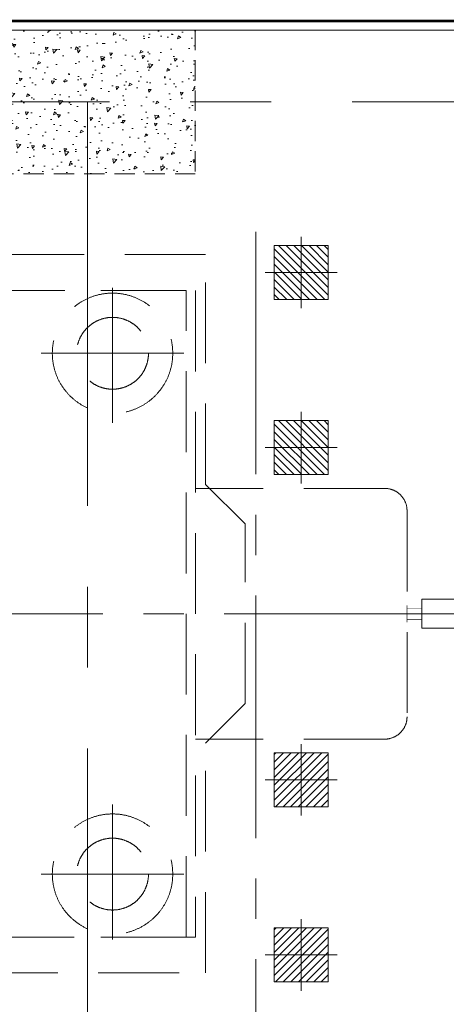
# Model space of a CAD drawing. Header units: inches. Extents: x 0 to 1545919, y 0 to 23143738.
# Tile 120 of 197: x 123819 to 126192, y 172762 to 178245. Entities that reach past the tile are written whole.
import ezdxf

# ---------------------------------------------------------------- set-up
doc = ezdxf.new("R2010")
doc.units = ezdxf.units.IN
doc.header["$LTSCALE"] = 1800
doc.header["$MEASUREMENT"] = 0
for name, pattern in [('CENTER', [2, 1.25, -0.25, 0.25, -0.25]), ('CENTER2', [1.125, 0.75, -0.125, 0.125, -0.125]), ('HIDDEN', [0.375, 0.25, -0.125]), ('HIDDEN2', [0.1875, 0.125, -0.0625])]:
    doc.linetypes.add(name, pattern=pattern)
doc.layers.get('0').update_dxf_attribs({"color": 253, "lineweight": 5})
for name, color, linetype, lineweight in [('CEN', 8, 'CENTER', 18), ('CONCRETE', 145, 'Continuous', 18), ('EP', 40, 'Continuous', 18), ('EQUIP', 8, 'HIDDEN', 9), ('HATCH-1', 252, 'Continuous', 9), ('STEEL', 231, 'Continuous', 18)]:
    doc.layers.add(name, color=color, linetype=linetype, lineweight=lineweight)
doc.layers.add('TDBFP_EP', color=40, linetype='Continuous', lineweight=18, plot=False)

# ---------------------------------------------------------------- blocks, each defined once
blk = doc.blocks.new('A$C23835BA3')
at = {"layer": 'HATCH-1'}
h = blk.add_hatch(dxfattribs=at)
h.set_pattern_fill('AR-CONC', color=256, scale=25, style=0)
h.set_pattern_definition([(50, (-223506.49, -154026.3), (179.315046, -15.68803), [18.75, -206.25]), (355, (-223506.49, -154026.3), (-34.68783, 188.04803), [15, -165]), (100.451444, (-223491.54, -154027.61), (144.62721, 172.36), [15.93505, -175.28553]), (46.1842, (-223506.49, -153976.3), (266.81033, -41.37982), [28.125, -309.375]), (96.63564, (-223484.25, -153979.75), (233.66549, 243.52965), [23.90259, -262.92844]), (351.18416, (-223506.5, -153976.3), (233.6655, 243.52965), [22.5, -247.5]), (21, (-223481.49, -153988.8), (149.22676, -100.65472), [18.75, -206.25]), (326, (-223481.49, -153988.8), (60.82883, 181.28751), [15, -165]), (71.451445, (-223469.05, -153997.2), (210.05559, 80.63279), [15.93505, -175.28553]), (37.5, (-223506.49, -154026.304), (3.039964, 83.223463), [0, -163, 0, -167.5, 0, -165.625]), (7.5, (-223506.49, -154026.3), (65.767384, 98.602928), [0, -95.5, 0, -159.25, 0, -63.125]), (327.5, (-223562.24, -154026.304), (133.455609, -5.638718), [0, -62.5, 0, -195, 0, -258.75]), (317.5, (-223587.24, -154026.3), (145.79654, 25.026246), [0, -81.25, 0, -129.5, 0, -183.75])])
h.paths.add_polyline_path([(-600, -2450), (600, -2450), (600, -3250), (-600, -3250)])
at = {"layer": 'CEN'}
for p, q in [((0, -2850), (0, 2850)), ((5728, -2850), (-5328, -2850))]:
    blk.add_line(p, q, dxfattribs=at)
at = {"layer": 'CONCRETE'}
blk.add_lwpolyline([(-5728, 3250), (6128, 3250), (6128, -3250), (-5728, -3250)], close=True, dxfattribs=at)
at = {"layer": 'CONCRETE', "linetype": 'HIDDEN2', "ltscale": 0.5}
blk.add_lwpolyline([(-600, -2450), (600, -2450), (600, -3250), (-600, -3250)], close=True, dxfattribs=at)
blk = doc.blocks.new('PLATEU')
at = {"layer": 'EP'}
h = blk.add_hatch(dxfattribs=at)
h.set_pattern_fill('ANSI31', color=256, scale=0.8, style=0)
h.paths.add_polyline_path([(-0.5, -0.5), (0.5, -0.5), (0.5, 0.5), (-0.5, 0.5)])
at = {"layer": 'CEN'}
for p, q in [((0, 0.664), (0, -0.664)), ((-0.668, 0), (0.668, 0))]:
    blk.add_line(p, q, dxfattribs=at)
at = {"layer": 'EP'}
blk.add_lwpolyline([(-0.5, -0.5), (0.5, -0.5), (0.5, 0.5), (-0.5, 0.5)], close=True, dxfattribs=at)
blk = doc.blocks.new('A$C497815BE')
at = {"layer": 'TDBFP_EP', "xscale": 300, "yscale": 300, "zscale": 300}
for p in [(-5080.2, 1900), (-5080.2, 925)]:
    blk.add_blockref('PLATEU', p, dxfattribs=at)
at = {"layer": 'TDBFP_EP', "xscale": -300, "yscale": 300, "zscale": 300, "rotation": 180}
for p in [(-5080.2, -925), (-5080.2, -1900)]:
    blk.add_blockref('PLATEU', p, dxfattribs=at)
blk = doc.blocks.new('TDBFP (1x50%)')
for p, q in [((-5543.8, 698.6), (-4492, 698.6)), ((-5668.8, -573), (-5668.8, 573.6)), ((-5543.8, -698), (-4492, -698))]:
    blk.add_line(p, q)
for points in [[(-3275.2, 1900), (-3275.2, 2000), (-4548.2, 2000), (-4548.2, 720), (-4768.2, 500), (-4768.2, -500), (-4548.2, -720), (-4548.2, -2000), (-3275.2, -2000), (-3275.2, -1900), (-1530.2, -1900), (-1530.2, 1900)], [(-3290.1, -1799.2), (-4492, -1799.2), (-4492, 1800.3), (-3290.1, 1800.3)], [(-3290.1, 1800.3), (-4439.5, 1800.3), (-4439.5, -1799.2), (-3290.1, -1799.2)]]:
    blk.add_lwpolyline(points, close=True)
blk.add_lwpolyline([(-6026.9, 81.2), (-6026.9, -81.2), (-5751.9, -81.2), (-5751.9, 81.2), (-6026.9, 81.2)])
at = {"const_width": 3.22}
for points in [[(-5751.9, 30.8), (-5668.8, 30.8)], [(-5668.8, 47.7), (-5668.8, -46.1)], [(-5668.8, -30.8), (-5751.9, -30.8)]]:
    blk.add_lwpolyline(points, dxfattribs=at)
for centre, radius in [((-4030.2, 1450), 335), ((-4030.2, 1450), 200), ((-4030.2, -1450), 335), ((-4030.2, -1450), 200)]:
    blk.add_circle(centre, radius)
for centre, start, end in [((-5543.8, 573.6), 90, 180), ((-5543.8, -573), 180, 270)]:
    blk.add_arc(centre, 125, start, end)
at = {"layer": 'CEN', "linetype": 'CENTER2'}
for p, q in [((-4828.2, -2126), (-4828.2, 2530.7)), ((-4030.2, 1814.7), (-4030.2, 1062.4)), ((-4426.5, 1450), (-3633.8, 1450)), ((-6001.6, 0), (4431.2, 0)), ((-4030.2, -1814.7), (-4030.2, -1062.4)), ((-4426.5, -1450), (-3633.8, -1450))]:
    blk.add_line(p, q, dxfattribs=at)

msp = doc.modelspace()

# ---------------------------------------------------------------- linework, layer by layer
at = {"layer": 'STEEL', "const_width": 15}
msp.add_lwpolyline([(129973.853, 178237.047), (118017.853, 178237.047), (118017.853, 171637.047), (129973.853, 171637.047)], close=True, dxfattribs=at)

# ---------------------------------------------------------------- block references
at = {"rotation": 180}
msp.add_blockref('A$C23835BA3', (124195.853, 174937.047), dxfattribs=at)
at = {"layer": 'EQUIP', "rotation": 180}
msp.add_blockref('TDBFP (1x50%)', (120305.003, 174937.047), dxfattribs=at)
at = {"layer": 'TDBFP_EP', "rotation": 180}
msp.add_blockref('A$C497815BE', (120304.853, 174937.047), dxfattribs=at)

doc.saveas('drawing.dxf')
